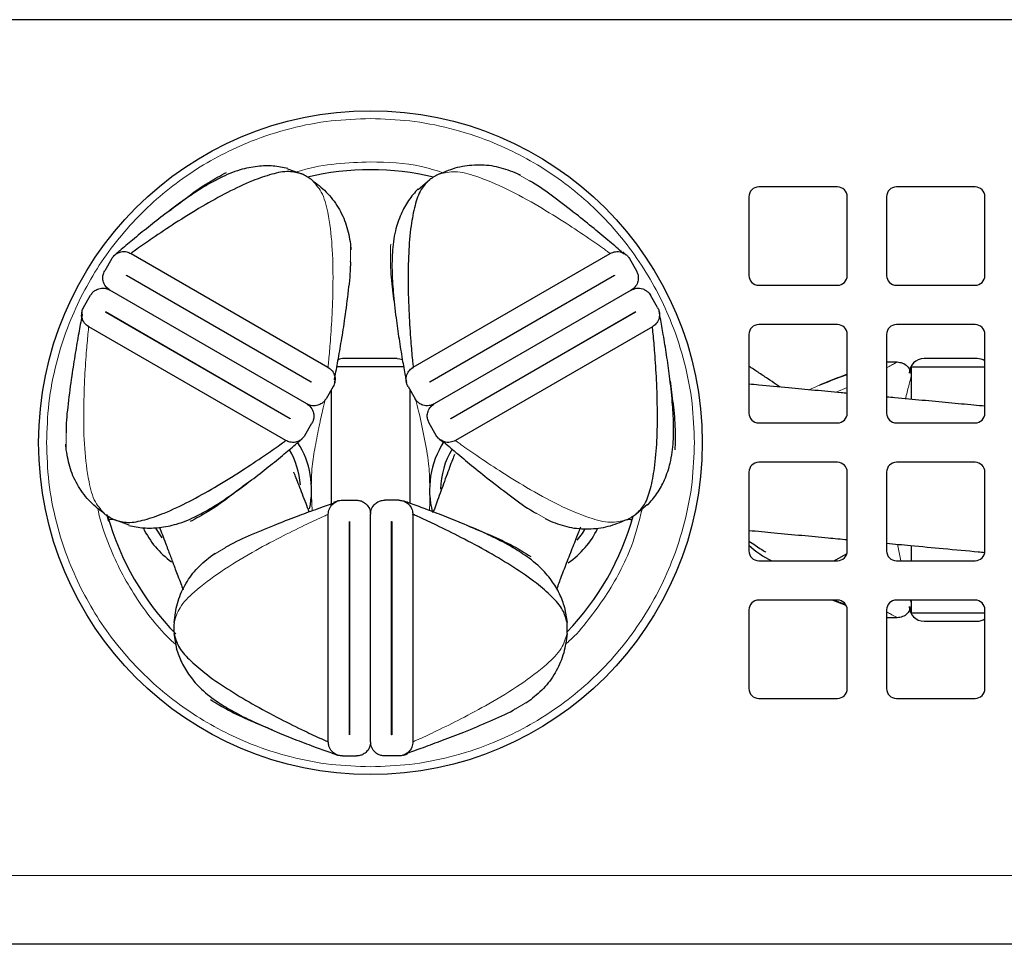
# Model space of a CAD drawing. Header units: millimetres. Extents: x 5 to 418, y 2 to 292.
# Tile 4 of 31: x 91 to 108, y 31 to 47. Entities that reach past the tile are written whole.
import ezdxf

# ---------------------------------------------------------------- set-up
doc = ezdxf.new("R2010")
doc.units = ezdxf.units.MM

msp = doc.modelspace()

# ---------------------------------------------------------------- linework, layer by layer
at = {"color": 7, "linetype": 'Continuous', "lineweight": 25}
for p, q in [((121.1499, 47.0418), (83.9832, 47.0418)), ((95.5751, 44.5165), (95.8185, 44.4274)), ((99.4283, 44.4542), (99.5183, 44.4105)), ((97.7893, 44.167), (97.9881, 44.3333)), ((104.8999, 44.2084), (103.5665, 44.2084)), ((107.2332, 44.2084), (105.8999, 44.2084)), ((103.3999, 44.0418), (103.3999, 42.7084)), ((105.0665, 42.7084), (105.0665, 44.0418)), ((105.7332, 44.0418), (105.7332, 42.7084)), ((107.3999, 42.7084), (107.3999, 44.0418)), ((96.6433, 43.2407), (96.6505, 43.1409)), ((92.9237, 43.0807), (96.2627, 41.1529)), ((97.707, 41.1529), (101.046, 43.0807)), ((92.5974, 42.9933), (92.4779, 42.7864)), ((101.3724, 42.9933), (101.4918, 42.7864)), ((92.8476, 42.7099), (92.8484, 42.7114)), ((95.9797, 40.9016), (92.8476, 42.7099)), ((92.8484, 42.7114), (95.9805, 40.903)), ((97.9892, 40.903), (101.1214, 42.7114)), ((101.1222, 42.7099), (97.9901, 40.9016)), ((101.1214, 42.7114), (101.1222, 42.7099)), ((95.9044, 40.5323), (92.5654, 42.46)), ((101.4044, 42.46), (98.0654, 40.5323)), ((103.5665, 42.5418), (104.8999, 42.5418)), ((105.8999, 42.5418), (107.2332, 42.5418)), ((92.1196, 42.1657), (92.239, 42.3726)), ((101.8502, 42.1657), (101.7307, 42.3726)), ((92.4892, 42.0893), (92.4901, 42.0907)), ((95.6214, 40.2809), (92.4892, 42.0893)), ((92.4901, 42.0907), (95.6222, 40.2824)), ((98.3476, 40.2824), (101.4797, 42.0907)), ((101.4805, 42.0893), (98.3484, 40.2809)), ((101.4797, 42.0907), (101.4805, 42.0893)), ((95.546, 39.9116), (92.207, 41.8394)), ((101.7627, 41.8394), (98.4237, 39.9116)), ((104.8999, 41.8751), (103.5665, 41.8751)), ((107.2332, 41.8751), (105.8999, 41.8751)), ((103.3999, 41.7084), (103.3999, 40.3751)), ((105.0665, 40.3751), (105.0665, 41.7084)), ((105.7332, 41.7084), (105.7332, 40.3751)), ((107.3999, 40.3751), (107.3999, 41.7084)), ((97.4349, 41.3001), (96.5349, 41.3001)), ((105.7332, 41.2418), (105.9127, 41.2418)), ((107.2682, 41.3001), (106.3682, 41.3001)), ((97.5452, 41.1584), (96.4132, 41.1584)), ((97.694, 41.1306), (97.7215, 41.1718)), ((106.1429, 41.1584), (106.1515, 41.1584)), ((106.1515, 41.1584), (106.1515, 40.6092)), ((106.1515, 41.1584), (107.3999, 41.1584)), ((95.9805, 40.903), (95.9797, 40.9016)), ((97.9901, 40.9016), (97.9892, 40.903)), ((96.3502, 40.8266), (96.2307, 40.6197)), ((96.3182, 40.7713), (96.3182, 38.8344)), ((97.6196, 40.8266), (97.739, 40.6197)), ((97.6515, 40.7713), (97.6515, 38.8475)), ((95.6222, 40.2824), (95.6214, 40.2809)), ((98.3484, 40.2809), (98.3476, 40.2824)), ((95.8724, 39.9991), (95.9918, 40.2059)), ((98.0974, 39.9991), (97.9779, 40.2059)), ((103.5665, 40.2084), (104.8999, 40.2084)), ((105.8999, 40.2084), (107.2332, 40.2084)), ((91.8264, 39.7517), (91.8193, 39.8514)), ((104.8999, 39.5418), (103.5665, 39.5418)), ((107.2332, 39.5418), (105.8999, 39.5418)), ((103.3999, 39.3751), (103.3999, 38.0418)), ((105.0665, 38.0418), (105.0665, 39.3751)), ((105.7332, 39.3751), (105.7332, 38.0418)), ((107.3999, 38.0418), (107.3999, 39.3751)), ((96.5071, 38.8997), (96.746, 38.8997)), ((97.4627, 38.8997), (97.2238, 38.8997)), ((101.6805, 38.8253), (101.4816, 38.6591)), ((92.5493, 38.5401), (92.5148, 38.6604)), ((92.541, 38.5725), (92.6246, 38.5803)), ((92.8947, 38.4758), (92.6513, 38.5649)), ((96.2682, 34.8052), (96.2682, 38.6608)), ((96.9849, 34.8052), (96.9849, 38.6608)), ((97.7015, 38.6608), (97.7015, 34.8052)), ((100.0414, 38.5381), (99.9515, 38.5818)), ((93.454, 38.2628), (93.3456, 38.4234)), ((96.6257, 38.5414), (96.6274, 38.5414)), ((96.6257, 34.9247), (96.6257, 38.5414)), ((96.6274, 38.5414), (96.6274, 34.9247)), ((97.3424, 38.5414), (97.344, 38.5414)), ((97.3424, 34.9247), (97.3424, 38.5414)), ((97.344, 38.5414), (97.344, 34.9247)), ((106.1515, 38.1318), (106.1515, 37.8751)), ((94.2699, 37.9465), (94.3527, 38.0026)), ((103.5665, 37.8751), (104.8999, 37.8751)), ((105.8999, 37.8751), (107.2332, 37.8751)), ((100.2707, 37.0825), (100.3152, 36.8272)), ((104.8999, 37.2084), (103.5665, 37.2084)), ((104.8243, 37.2084), (105.0415, 37.1241)), ((107.2332, 37.2084), (105.8999, 37.2084)), ((106.1515, 37.2084), (106.1515, 36.9918)), ((103.3999, 37.0418), (103.3999, 35.7084)), ((105.0665, 35.7084), (105.0665, 37.0418)), ((105.7332, 37.0418), (105.7332, 35.7084)), ((105.9127, 36.9084), (105.7332, 36.9084)), ((106.1429, 36.9918), (106.1515, 36.9918)), ((106.1515, 36.9918), (107.3999, 36.9918)), ((107.3999, 35.7084), (107.3999, 37.0418)), ((106.3682, 36.8501), (107.2682, 36.8501)), ((93.6991, 36.3835), (93.6545, 36.6388)), ((99.6999, 35.5195), (99.6171, 35.4634)), ((103.5665, 35.5418), (104.8999, 35.5418)), ((105.8999, 35.5418), (107.2332, 35.5418)), ((96.6274, 34.9247), (96.6257, 34.9247)), ((97.344, 34.9247), (97.3424, 34.9247)), ((96.5071, 34.5664), (96.746, 34.5664)), ((97.4627, 34.5664), (97.2238, 34.5664)), ((122.5665, 31.3751), (82.5665, 31.3751))]:
    msp.add_line(p, q, dxfattribs=at)
at = {"color": 7, "linetype": 'Continuous', "lineweight": 18}
for p, q in [((99.6795, 44.3134), (99.4283, 44.4542)), ((96.647, 42.9527), (96.6433, 43.2407)), ((105.0665, 40.8104), (104.8767, 40.7281)), ((91.8227, 40.0418), (91.8264, 39.7517)), ((95.9819, 38.9809), (95.9965, 38.7192)), ((99.7902, 38.6789), (100.0414, 38.5381)), ((94.5193, 38.0949), (94.2699, 37.9465)), ((105.9151, 38.1538), (105.9748, 37.8751)), ((99.4505, 35.3712), (99.6999, 35.5195)), ((122.5665, 32.5418), (82.5665, 32.5418))]:
    msp.add_line(p, q, dxfattribs=at)
at = {"color": 7, "linetype": 'Continuous', "lineweight": 25, "flags": 128}
for points in [[(97.4349, 41.3001), (97.4836, 41.2953), (97.5238, 41.2838)], [(100.6135, 38.4051), (100.5712, 38.3386), (100.484, 38.224)], [(105.0588, 37.9915), (104.8693, 37.8839), (104.8499, 37.8751)]]:
    msp.add_lwpolyline(points, dxfattribs=at)
at = {"color": 7, "linetype": 'Continuous', "lineweight": 25}
msp.add_circle((96.9832, 39.8751), 5.625, dxfattribs=at)
for centre, radius, start, end in [((95.1515, 43.0839), 1.5, 56.4, 63.6), ((96.9832, 39.8751), 4.625, 76.61563, 103.35408), ((98.8182, 43.0839), 1.5, 116.4, 123.6), ((103.5665, 44.0418), 0.1667, 90, 180), ((104.8999, 44.0418), 0.1667, 360, 90), ((105.8999, 44.0418), 0.1667, 90, 180), ((107.2332, 44.0418), 0.1667, 360, 90), ((103.5665, 42.7084), 0.1667, 180, 270), ((104.8999, 42.7084), 0.1667, 270, 360), ((105.8999, 42.7084), 0.1667, 180, 270), ((107.2332, 42.7084), 0.1667, 270, 0), ((103.5665, 41.7084), 0.1667, 90, 180), ((104.8999, 41.7084), 0.1667, 0, 90), ((105.8999, 41.7084), 0.1667, 90, 180), ((107.2332, 41.7084), 0.1667, 360, 90), ((96.5349, 41.0501), 0.25, 90, 113.79756), ((106.3682, 41.0501), 0.25, 90, 180), ((107.2682, 41.0501), 0.25, 58.21949, 90), ((103.5665, 40.3751), 0.1667, 180, 270), ((104.8999, 40.3751), 0.1667, 270, 360), ((105.8999, 40.3751), 0.1667, 180, 270), ((107.2332, 40.3751), 0.1667, 270, 0), ((94.4849, 39.0751), 1.3125, 3.7378, 31.04716), ((94.4849, 39.0751), 1.5, 347.6662, 32.20059), ((99.4849, 39.0751), 1.5, 147.27274, 194.76649), ((99.4849, 39.0751), 1.3125, 148.30142, 179.36528), ((103.5665, 39.3751), 0.1667, 90, 180), ((104.8999, 39.3751), 0.1667, 0, 90), ((105.8999, 39.3751), 0.1667, 90, 180), ((107.2332, 39.3751), 0.1667, 0, 90), ((93.3182, 39.9084), 1.5, 236.4, 243.6), ((96.9832, 39.8751), 4.625, 195.57281, 224.49997), ((96.9832, 39.8751), 4.625, 316.11958, 344.3952), ((100.6515, 39.9084), 1.5, 296.4, 303.6), ((94.4849, 39.0751), 1.5, 205.74281, 234.3465), ((99.4849, 39.0751), 1.5, 304.57324, 334.1469), ((104.3182, 39.0751), 1.3125, 225.59846, 246.10449), ((103.5665, 38.0418), 0.1667, 180, 270), ((104.8999, 38.0418), 0.1667, 270, 0), ((105.8999, 38.0418), 0.1667, 180, 270), ((107.2332, 38.0418), 0.1667, 270, 0), ((103.5665, 37.0418), 0.1667, 90, 180), ((104.8999, 37.0418), 0.1667, 0, 90), ((105.8999, 37.0418), 0.1667, 90, 180), ((106.3682, 37.1001), 0.25, 180, 270), ((107.2332, 37.0418), 0.1667, 0, 90), ((95.1515, 36.733), 1.5, 176.4, 183.6), ((98.8182, 36.733), 1.5, 356.4, 3.6), ((107.2682, 37.1001), 0.25, 270, 301.78051), ((103.5665, 35.7084), 0.1667, 180, 270), ((104.8999, 35.7084), 0.1667, 270, 0), ((105.8999, 35.7084), 0.1667, 180, 270), ((107.2332, 35.7084), 0.1667, 270, 360)]:
    msp.add_arc(centre, radius, start, end, dxfattribs=at)
at = {"color": 7, "linetype": 'Continuous', "lineweight": 18}
for points, knots in [([(91.4915, 39.8751), (91.4994, 40.0983), (91.5154, 40.5517), (91.6472, 41.2314), (91.8468, 41.853), (92.0987, 42.4056), (92.3809, 42.8887), (92.713, 43.3439), (93.0931, 43.7651), (93.5144, 44.1453), (93.9696, 44.4774), (94.4527, 44.7596), (95.0053, 45.0115), (95.6269, 45.2111), (96.3066, 45.3429), (96.76, 45.3589), (96.9832, 45.3668)], [0, 0, 0, 0, 0.0776275, 0.1576623, 0.2399513, 0.304274, 0.3686069, 0.4342982, 0.5, 0.5656913, 0.6313931, 0.6957158, 0.7600486, 0.8423286, 0.922368, 1, 1, 1, 1]), ([(96.9832, 45.3668), (97.2064, 45.3589), (97.6598, 45.3429), (98.3395, 45.2111), (98.9611, 45.0115), (99.5137, 44.7597), (99.9968, 44.4774), (100.452, 44.1453), (100.8732, 43.7652), (101.2534, 43.3439), (101.5855, 42.8887), (101.8677, 42.4056), (102.1196, 41.853), (102.3192, 41.2314), (102.451, 40.5518), (102.467, 40.0984), (102.4749, 39.8751)], [0, 0, 0, 0, 0.0776275, 0.1576623, 0.2399513, 0.304274, 0.3686069, 0.4342982, 0.5, 0.5656913, 0.6313931, 0.6957158, 0.7600486, 0.8423286, 0.922368, 1, 1, 1, 1]), ([(96.9832, 44.6334), (96.7902, 44.6254), (96.3981, 44.609), (95.9767, 44.5419), (95.7584, 44.4697), (95.7293, 44.4601)], [0, 0, 0, 0, 0.4567665, 0.9276983, 1, 1, 1, 1]), ([(98.212, 44.4497), (98.0917, 44.488), (97.6943, 44.6145), (97.2753, 44.6257), (96.9832, 44.6334)], [0, 0, 0, 0, 0.30280233, 1, 1, 1, 1]), ([(101.046, 43.0807), (101.0452, 43.0813), (101.0433, 43.0828), (101.0311, 43.0917), (101.0017, 43.1132), (100.8904, 43.1937), (100.6517, 43.3608), (100.2815, 43.6073), (99.818, 43.8938), (99.3071, 44.1761), (98.8309, 44.3788), (98.4324, 44.4923), (98.2384, 44.4476), (98.1513, 44.4274)], [0, 0, 0, 0, 0.0055522, 0.0124511, 0.021065, 0.04861, 0.1462707, 0.2814419, 0.438641, 0.6217154, 0.7923516, 0.9066378, 1, 1, 1, 1]), ([(96.2627, 41.1529), (96.2628, 41.154), (96.2631, 41.1564), (96.2648, 41.1714), (96.2687, 41.2075), (96.2827, 41.3442), (96.3081, 41.6345), (96.3365, 42.0783), (96.3529, 42.623), (96.3419, 43.2066), (96.2793, 43.7204), (96.1783, 44.1222), (96.0426, 44.2678), (95.9816, 44.3333)], [0, 0, 0, 0, 0.0055522, 0.0124511, 0.021065, 0.04861, 0.1462707, 0.2814419, 0.438641, 0.6217154, 0.7923516, 0.9066378, 1, 1, 1, 1]), ([(97.4083, 42.0675), (97.3908, 42.1977), (97.3537, 42.4732), (97.3141, 42.8693), (97.3226, 43.1261), (97.3264, 43.2407)], [0, 0, 0, 0, 0.3316373, 0.7018653, 1, 1, 1, 1]), ([(92.207, 41.8394), (92.2069, 41.8383), (92.2066, 41.836), (92.205, 41.8209), (92.2011, 41.7848), (92.187, 41.6481), (92.1616, 41.3579), (92.1333, 40.914), (92.1169, 40.3693), (92.1279, 39.7857), (92.1904, 39.272), (92.2914, 38.8701), (92.4271, 38.7245), (92.4881, 38.6591)], [0, 0, 0, 0, 0.0055522, 0.0124511, 0.021065, 0.04861, 0.1462707, 0.2814419, 0.438641, 0.6217154, 0.7923516, 0.9066378, 1, 1, 1, 1]), ([(105.9127, 41.2418), (105.9106, 41.2406), (105.9058, 41.2378), (105.8719, 41.2185), (105.8165, 41.1873), (105.7617, 41.1577), (105.7332, 41.1423)], [0, 0, 0, 0, 0.1237806, 0.2879482, 0.6296945, 1, 1, 1, 1]), ([(105.0665, 41.0257), (105.0223, 41.0095), (104.8586, 40.9494), (104.6385, 40.8657), (104.4661, 40.7931), (104.4143, 40.7713)], [0, 0, 0, 0, 0.2055378, 0.7613131, 1, 1, 1, 1]), ([(106.1515, 41.0029), (106.1509, 41.0005), (106.1494, 40.9948), (106.1387, 40.9553), (106.1122, 40.8542), (106.0808, 40.7331), (106.058, 40.637), (106.0535, 40.6184)], [0, 0, 0, 0, 0.07309847, 0.1708847, 0.37600106, 0.87920557, 1, 1, 1, 1]), ([(96.2159, 40.6006), (96.2011, 40.5396), (96.1636, 40.3844), (96.1013, 40.1037), (96.0382, 39.7746), (95.9859, 39.4516), (95.9832, 39.2566), (95.9819, 39.1693)], [0, 0, 0, 0, 0.1326148, 0.3373117, 0.5853415, 0.8143482, 1, 1, 1, 1]), ([(97.9878, 39.1693), (97.9842, 39.2851), (97.976, 39.5448), (97.8963, 39.9651), (97.8198, 40.3283), (97.7697, 40.535), (97.7546, 40.5974)], [0, 0, 0, 0, 0.2453246, 0.5504268, 0.8642389, 1, 1, 1, 1]), ([(98.4237, 39.9116), (98.4246, 39.911), (98.4265, 39.9096), (98.4387, 39.9006), (98.468, 39.8791), (98.5794, 39.7986), (98.818, 39.6315), (99.1883, 39.385), (99.6517, 39.0985), (100.1626, 38.8162), (100.6389, 38.6135), (101.0374, 38.5), (101.2313, 38.5448), (101.3185, 38.5649)], [0, 0, 0, 0, 0.0055522, 0.0124511, 0.021065, 0.04861, 0.1462707, 0.2814419, 0.438641, 0.6217154, 0.7923516, 0.9066378, 1, 1, 1, 1]), ([(96.9832, 34.3834), (96.76, 34.3913), (96.3066, 34.4073), (95.627, 34.5392), (95.0054, 34.7387), (94.4527, 34.9906), (93.9697, 35.2728), (93.5144, 35.6049), (93.0932, 35.9851), (92.713, 36.4063), (92.3809, 36.8615), (92.0987, 37.3446), (91.8469, 37.8972), (91.6473, 38.5188), (91.5154, 39.1985), (91.4994, 39.6519), (91.4915, 39.8751)], [0, 0, 0, 0, 0.0776275, 0.1576623, 0.2399513, 0.304274, 0.3686069, 0.4342982, 0.5, 0.5656913, 0.6313931, 0.6957158, 0.7600486, 0.8423286, 0.922368, 1, 1, 1, 1]), ([(102.4749, 39.8751), (102.467, 39.6519), (102.451, 39.1985), (102.3192, 38.5189), (102.1196, 37.8973), (101.8677, 37.3446), (101.5855, 36.8616), (101.2534, 36.4063), (100.8733, 35.9851), (100.452, 35.6049), (99.9968, 35.2728), (99.5137, 34.9906), (98.9611, 34.7388), (98.3395, 34.5392), (97.6599, 34.4073), (97.2065, 34.3913), (96.9832, 34.3834)], [0, 0, 0, 0, 0.0776275, 0.1576623, 0.2399513, 0.304274, 0.3686069, 0.4342982, 0.5, 0.5656913, 0.6313931, 0.6957158, 0.7600486, 0.8423286, 0.922368, 1, 1, 1, 1]), ([(97.9781, 38.7174), (97.9781, 38.7175), (97.9907, 38.8073), (97.9893, 38.8941), (97.9878, 38.9809)], [0, 0, 0, 0, 0.0005627, 1, 1, 1, 1]), ([(92.3591, 38.7669), (92.3627, 38.7474), (92.4028, 38.5263), (92.5368, 38.1623), (92.7497, 37.6819), (93.0802, 37.1253), (93.3975, 36.7069), (93.6646, 36.4687), (93.6878, 36.448)], [0, 0, 0, 0, 0.0219099, 0.2488591, 0.4262542, 0.6036818, 0.9655698, 1, 1, 1, 1]), ([(100.2838, 36.4584), (100.3053, 36.4755), (100.4551, 36.5945), (100.679, 36.8742), (100.9724, 37.2626), (101.2138, 37.6832), (101.4445, 38.1698), (101.5348, 38.5363), (101.5867, 38.7469)], [0, 0, 0, 0, 0.0308875, 0.2144222, 0.3979904, 0.5777011, 0.7574447, 1, 1, 1, 1]), ([(96.2682, 38.6608), (96.2672, 38.6604), (96.265, 38.6594), (96.2512, 38.6534), (96.2179, 38.6387), (96.0925, 38.5825), (95.8285, 38.4594), (95.4299, 38.262), (94.95, 38.0038), (94.4501, 37.7025), (94.0364, 37.3915), (93.7389, 37.1031), (93.6807, 36.9128), (93.6545, 36.8272)], [0, 0, 0, 0, 0.0055522, 0.0124511, 0.021065, 0.04861, 0.1462707, 0.2814419, 0.438641, 0.6217154, 0.7923516, 0.9066378, 1, 1, 1, 1]), ([(105.0326, 37.137), (104.9997, 37.1489), (104.9371, 37.1717), (104.8733, 37.1966), (104.8431, 37.2084)], [0, 0, 0, 0, 0.5252609, 1, 1, 1, 1]), ([(106.1353, 37.2084), (106.1384, 37.1968), (106.1441, 37.1747), (106.1499, 37.1533), (106.151, 37.1492), (106.1515, 37.1473)], [0, 0, 0, 0, 0.3865278, 0.7325123, 1, 1, 1, 1]), ([(105.7332, 37.008), (105.7547, 36.9964), (105.8132, 36.9649), (105.872, 36.9317), (105.9077, 36.9113), (105.9111, 36.9093), (105.9127, 36.9084)], [0, 0, 0, 0, 0.2794016, 0.7607208, 0.8952214, 1, 1, 1, 1]), ([(97.7015, 34.8052), (97.7025, 34.8057), (97.7047, 34.8066), (97.7186, 34.8127), (97.7518, 34.8274), (97.8772, 34.8836), (98.1413, 35.0067), (98.5399, 35.2041), (99.0197, 35.4622), (99.5196, 35.7635), (99.9333, 36.0746), (100.2308, 36.363), (100.2891, 36.5533), (100.3152, 36.6388)], [0, 0, 0, 0, 0.0055522, 0.0124511, 0.021065, 0.04861, 0.1462707, 0.2814419, 0.438641, 0.6217154, 0.7923516, 0.9066378, 1, 1, 1, 1])]:
    msp.add_open_spline(points, degree=3, knots=knots, dxfattribs=at)
at = {"color": 7, "linetype": 'Continuous', "lineweight": 25}
for points, knots in [([(95.5829, 44.5206), (95.5005, 44.5373), (95.3368, 44.5704), (95.0533, 44.5616), (94.7426, 44.4987), (94.4463, 44.3726), (94.1443, 44.2036), (93.8359, 43.9985), (93.5208, 43.7664), (93.2177, 43.5289), (92.9591, 43.3181), (92.7737, 43.1623), (92.6775, 43.08), (92.6516, 43.0577), (92.6448, 43.0518), (92.6444, 43.0515), (92.6443, 43.0514)], [0, 0, 0, 0, 0.0703321, 0.139714, 0.2192035, 0.3210064, 0.4052731, 0.5125844, 0.6430675, 0.7508125, 0.8574064, 0.9475443, 0.9798267, 0.9916605, 0.9965206, 1, 1, 1, 1]), ([(95.8185, 44.4274), (95.7467, 44.4467), (95.5895, 44.489), (95.2978, 44.4255), (94.9498, 44.3044), (94.5526, 44.1148), (94.114, 43.8708), (93.6884, 43.6073), (93.3175, 43.3604), (93.0752, 43.1908), (92.9599, 43.1073), (92.9328, 43.0874), (92.9253, 43.0819), (92.9242, 43.0811), (92.9237, 43.0807)], [0, 0, 0, 0, 0.0780769, 0.1710154, 0.2782515, 0.4173391, 0.5615249, 0.7186752, 0.8538043, 0.9514346, 0.9846619, 0.9906867, 0.9957206, 1, 1, 1, 1]), ([(93.5664, 43.7967), (93.6704, 43.8769), (93.8904, 44.0469), (94.2137, 44.2792), (94.4403, 44.4002), (94.5414, 44.4542)], [0, 0, 0, 0, 0.3316373, 0.7018653, 1, 1, 1, 1]), ([(97.9881, 44.3333), (97.9355, 44.2807), (97.8203, 44.1657), (97.7294, 43.8813), (97.6603, 43.5194), (97.6259, 43.0806), (97.6179, 42.5788), (97.6333, 42.0785), (97.6617, 41.6338), (97.6874, 41.3391), (97.7021, 41.1976), (97.7058, 41.1641), (97.7068, 41.1549), (97.707, 41.1535), (97.707, 41.1529)], [0, 0, 0, 0, 0.0780769, 0.1710154, 0.2782515, 0.4173391, 0.5615249, 0.7186752, 0.8538043, 0.9514346, 0.9846619, 0.9906867, 0.9957206, 1, 1, 1, 1]), ([(101.2848, 43.0697), (101.2761, 43.0773), (101.203, 43.1408), (101.0276, 43.2905), (100.7648, 43.5094), (100.4485, 43.7659), (100.1005, 44.028), (99.8379, 44.2259), (99.6962, 44.3042), (99.6795, 44.3134)], [0, 0, 0, 0, 0.0204944, 0.1709499, 0.3409641, 0.5299424, 0.7596773, 0.9716584, 1, 1, 1, 1]), ([(97.7896, 44.1758), (97.734, 44.1128), (97.6235, 43.9876), (97.4893, 43.7376), (97.3885, 43.4371), (97.3495, 43.1175), (97.3449, 42.7715), (97.3683, 42.4018), (97.4118, 42.0129), (97.4659, 41.6316), (97.5192, 41.3022), (97.5614, 41.0638), (97.5846, 40.9393), (97.5909, 40.9058), (97.5926, 40.8969), (97.5927, 40.8965), (97.5927, 40.8963)], [0, 0, 0, 0, 0.07033212, 0.13971396, 0.21920353, 0.32100643, 0.40527306, 0.51258438, 0.64306748, 0.75081251, 0.85740637, 0.94754435, 0.97982674, 0.99166045, 0.99652065, 1, 1, 1, 1]), ([(92.5974, 42.9933), (92.6097, 43.0111), (92.6342, 43.0466), (92.6908, 43.0877), (92.7655, 43.1148), (92.8493, 43.1149), (92.9007, 43.0912), (92.9237, 43.0807)], [0, 0, 0, 0, 0.1470599, 0.2933771, 0.5019879, 0.7777416, 1, 1, 1, 1]), ([(101.046, 43.0807), (101.0749, 43.0932), (101.1354, 43.1195), (101.2273, 43.1105), (101.3009, 43.0743), (101.3458, 43.0343), (101.3649, 43.0048), (101.3724, 42.9933)], [0, 0, 0, 0, 0.2761013, 0.5801303, 0.7597741, 0.906341, 1, 1, 1, 1]), ([(101.3253, 43.0513), (101.3248, 43.0517), (101.3237, 43.0527), (101.3054, 43.0685), (101.2807, 43.0896), (101.2614, 43.1061)], [0, 0, 0, 0, 0.1343469, 0.3236948, 1, 1, 1, 1]), ([(96.3725, 40.9406), (96.3748, 40.952), (96.3933, 41.0471), (96.4352, 41.2738), (96.4933, 41.6109), (96.5573, 42.013), (96.6103, 42.4454), (96.6504, 42.7718), (96.6474, 42.9337), (96.647, 42.9527)], [0, 0, 0, 0, 0.0204944, 0.1709499, 0.3409641, 0.5299424, 0.7596773, 0.9716584, 1, 1, 1, 1]), ([(92.5654, 42.46), (92.5401, 42.4788), (92.4871, 42.5181), (92.449, 42.6022), (92.4435, 42.6839), (92.4557, 42.7428), (92.4717, 42.7742), (92.4779, 42.7864)], [0, 0, 0, 0, 0.2761013, 0.5801303, 0.7597741, 0.906341, 1, 1, 1, 1]), ([(101.4918, 42.7864), (101.5011, 42.7668), (101.5196, 42.7278), (101.527, 42.6582), (101.513, 42.58), (101.4712, 42.5074), (101.425, 42.4747), (101.4044, 42.46)], [0, 0, 0, 0, 0.1470599, 0.2933771, 0.5019879, 0.7777416, 1, 1, 1, 1]), ([(92.239, 42.3726), (92.2513, 42.3904), (92.2759, 42.4259), (92.3324, 42.4671), (92.4072, 42.4942), (92.4909, 42.4942), (92.5424, 42.4706), (92.5654, 42.46)], [0, 0, 0, 0, 0.1470599, 0.2933771, 0.5019879, 0.7777416, 1, 1, 1, 1]), ([(101.4044, 42.46), (101.4332, 42.4726), (101.4938, 42.4988), (101.5856, 42.4898), (101.6592, 42.4536), (101.7041, 42.4136), (101.7232, 42.3841), (101.7307, 42.3726)], [0, 0, 0, 0, 0.2761013, 0.5801303, 0.7597741, 0.906341, 1, 1, 1, 1]), ([(92.0928, 42.0959), (92.0927, 42.0953), (92.0925, 42.0939), (92.0879, 42.0701), (92.082, 42.0382), (92.0774, 42.0132)], [0, 0, 0, 0, 0.1343469, 0.3236948, 1, 1, 1, 1]), ([(92.207, 41.8394), (92.1818, 41.8581), (92.1287, 41.8974), (92.0906, 41.9815), (92.0852, 42.0633), (92.0974, 42.1222), (92.1134, 42.1535), (92.1196, 42.1657)], [0, 0, 0, 0, 0.27610135, 0.58013028, 0.75977408, 0.906341, 1, 1, 1, 1]), ([(101.6801, 38.8165), (101.7357, 38.8795), (101.8463, 39.0047), (101.9805, 39.2547), (102.0813, 39.5552), (102.1203, 39.8749), (102.1249, 40.2208), (102.1014, 40.5905), (102.058, 40.9794), (102.0039, 41.3607), (101.9506, 41.6901), (101.9084, 41.9285), (101.8852, 42.053), (101.8788, 42.0865), (101.8771, 42.0954), (101.877, 42.0959), (101.877, 42.0961)], [0, 0, 0, 0, 0.0703321, 0.139714, 0.2192035, 0.3210064, 0.4052731, 0.5125844, 0.6430675, 0.7508125, 0.8574064, 0.9475443, 0.9798267, 0.9916605, 0.9965206, 1, 1, 1, 1]), ([(101.8502, 42.1657), (101.8594, 42.1462), (101.8779, 42.1072), (101.8853, 42.0376), (101.8714, 41.9593), (101.8295, 41.8868), (101.7833, 41.854), (101.7627, 41.8394)], [0, 0, 0, 0, 0.1470599, 0.2933771, 0.5019879, 0.7777416, 1, 1, 1, 1]), ([(92.0972, 42.0517), (92.095, 42.0403), (92.0765, 41.9452), (92.0346, 41.7185), (91.9764, 41.3814), (91.9124, 40.9793), (91.8595, 40.5469), (91.8194, 40.2212), (91.8224, 40.0602), (91.8227, 40.0418)], [0, 0, 0, 0, 0.0205171, 0.17113932, 0.34134202, 0.53052971, 0.76051931, 0.97273529, 1, 1, 1, 1]), ([(101.4816, 38.6591), (101.5342, 38.7116), (101.6495, 38.8266), (101.7403, 39.111), (101.8094, 39.473), (101.8439, 39.9117), (101.8518, 40.4135), (101.8365, 40.9138), (101.8081, 41.3585), (101.7823, 41.6532), (101.7677, 41.7947), (101.764, 41.8282), (101.7629, 41.8374), (101.7628, 41.8388), (101.7627, 41.8394)], [0, 0, 0, 0, 0.0780769, 0.1710154, 0.2782515, 0.4173391, 0.5615249, 0.7186752, 0.8538043, 0.9514346, 0.9846619, 0.9906867, 0.9957206, 1, 1, 1, 1]), ([(96.2627, 41.1529), (96.288, 41.1342), (96.341, 41.0949), (96.3791, 41.0108), (96.3845, 40.929), (96.3724, 40.8701), (96.3564, 40.8388), (96.3502, 40.8266)], [0, 0, 0, 0, 0.2761013, 0.5801303, 0.7597741, 0.906341, 1, 1, 1, 1]), ([(97.6196, 40.8266), (97.6103, 40.8461), (97.5918, 40.8852), (97.5845, 40.9547), (97.5984, 41.033), (97.6402, 41.1055), (97.6864, 41.1383), (97.707, 41.1529)], [0, 0, 0, 0, 0.1470599, 0.2933771, 0.5019879, 0.7777416, 1, 1, 1, 1]), ([(103.9296, 40.8165), (103.9076, 40.8311), (103.8394, 40.8767), (103.7133, 40.9609), (103.5606, 41.0629), (103.452, 41.1355), (103.3999, 41.1704)], [0, 0, 0, 0, 0.135689, 0.4218839, 0.7223905, 1, 1, 1, 1]), ([(96.3769, 40.8964), (96.377, 40.897), (96.3773, 40.8984), (96.3818, 40.9223), (96.3878, 40.9542), (96.3924, 40.9791)], [0, 0, 0, 0, 0.1343469, 0.3236948, 1, 1, 1, 1]), ([(102.0614, 40.9248), (102.079, 40.7946), (102.1161, 40.5191), (102.1556, 40.123), (102.1471, 39.8662), (102.1433, 39.7517)], [0, 0, 0, 0, 0.3316373, 0.7018653, 1, 1, 1, 1]), ([(105.0665, 41.0338), (104.9558, 40.9926), (104.7984, 40.934), (104.6382, 40.8647), (104.5906, 40.8442)], [0, 0, 0, 0, 0.7028872, 1, 1, 1, 1]), ([(105.0665, 40.7104), (105.0315, 40.7137), (104.8485, 40.7308), (104.5142, 40.7619), (104.0497, 40.8053), (103.6736, 40.8404), (103.4556, 40.8607), (103.3999, 40.8659)], [0, 0, 0, 0, 0.06238215, 0.32526922, 0.59270223, 0.89587663, 1, 1, 1, 1]), ([(96.2307, 40.6197), (96.2184, 40.6019), (96.1939, 40.5664), (96.1373, 40.5252), (96.0626, 40.4981), (95.9788, 40.4981), (95.9274, 40.5217), (95.9044, 40.5323)], [0, 0, 0, 0, 0.1470599, 0.2933771, 0.5019879, 0.7777416, 1, 1, 1, 1]), ([(98.0654, 40.5323), (98.0365, 40.5198), (97.976, 40.4935), (97.8841, 40.5025), (97.8106, 40.5387), (97.7656, 40.5787), (97.7465, 40.6082), (97.739, 40.6197)], [0, 0, 0, 0, 0.27610135, 0.58013028, 0.75977408, 0.906341, 1, 1, 1, 1]), ([(107.3999, 40.4928), (107.3376, 40.4986), (107.1429, 40.5167), (106.7841, 40.5502), (106.3379, 40.5918), (105.9847, 40.6248), (105.7806, 40.6438), (105.7332, 40.6482)], [0, 0, 0, 0, 0.1241642, 0.3882643, 0.6534512, 0.919525, 1, 1, 1, 1]), ([(95.9044, 40.5323), (95.9296, 40.5136), (95.9827, 40.4743), (96.0208, 40.3902), (96.0262, 40.3084), (96.014, 40.2495), (95.9981, 40.2182), (95.9918, 40.2059)], [0, 0, 0, 0, 0.2761013, 0.5801303, 0.7597741, 0.906341, 1, 1, 1, 1]), ([(97.9779, 40.2059), (97.9687, 40.2255), (97.9502, 40.2645), (97.9428, 40.3341), (97.9567, 40.4123), (97.9986, 40.4849), (98.0448, 40.5176), (98.0654, 40.5323)], [0, 0, 0, 0, 0.1470599, 0.2933771, 0.5019879, 0.7777416, 1, 1, 1, 1]), ([(92.6513, 38.5649), (92.723, 38.5456), (92.8803, 38.5033), (93.172, 38.5668), (93.52, 38.688), (93.9172, 38.8775), (94.3557, 39.1215), (94.7814, 39.385), (95.1523, 39.6319), (95.3946, 39.8015), (95.5098, 39.885), (95.537, 39.9049), (95.5444, 39.9104), (95.5455, 39.9112), (95.546, 39.9116)], [0, 0, 0, 0, 0.07807688, 0.17101537, 0.27825149, 0.41733914, 0.5615249, 0.71867519, 0.85380433, 0.95143461, 0.98466193, 0.99068669, 0.99572059, 1, 1, 1, 1]), ([(92.8868, 38.4717), (92.9692, 38.455), (93.1329, 38.4219), (93.4165, 38.4307), (93.7271, 38.4936), (94.0235, 38.6197), (94.3254, 38.7887), (94.6338, 38.9938), (94.9489, 39.2259), (95.2521, 39.4634), (95.5107, 39.6743), (95.696, 39.83), (95.7923, 39.9124), (95.8181, 39.9346), (95.825, 39.9405), (95.8253, 39.9408), (95.8255, 39.941)], [0, 0, 0, 0, 0.0703321, 0.139714, 0.2192035, 0.3210064, 0.4052731, 0.5125844, 0.6430675, 0.7508125, 0.8574064, 0.9475443, 0.9798267, 0.9916605, 0.9965206, 1, 1, 1, 1]), ([(95.8724, 39.9991), (95.8601, 39.9813), (95.8355, 39.9457), (95.779, 39.9046), (95.7042, 39.8775), (95.6205, 39.8775), (95.569, 39.9011), (95.546, 39.9116)], [0, 0, 0, 0, 0.1470599, 0.2933771, 0.5019879, 0.7777416, 1, 1, 1, 1]), ([(98.4237, 39.9116), (98.3949, 39.8991), (98.3343, 39.8728), (98.2424, 39.8819), (98.1689, 39.918), (98.124, 39.958), (98.1048, 39.9876), (98.0974, 39.9991)], [0, 0, 0, 0, 0.2761013, 0.5801303, 0.7597741, 0.906341, 1, 1, 1, 1]), ([(98.1445, 39.941), (98.1449, 39.9406), (98.146, 39.9396), (98.1644, 39.9238), (98.1891, 39.9027), (98.2083, 39.8862)], [0, 0, 0, 0, 0.1343469, 0.3236948, 1, 1, 1, 1]), ([(98.1849, 39.9227), (98.1937, 39.915), (98.2668, 39.8515), (98.4421, 39.7018), (98.705, 39.4829), (99.0213, 39.2264), (99.3692, 38.9644), (99.6319, 38.7664), (99.7735, 38.6881), (99.7902, 38.6789)], [0, 0, 0, 0, 0.02049439, 0.17094985, 0.34096412, 0.52994236, 0.75967735, 0.97165839, 1, 1, 1, 1]), ([(98.4094, 39.6752), (98.4044, 39.6644), (98.393, 39.6394), (98.3514, 39.5315), (98.2978, 39.3874), (98.2388, 39.2259), (98.1796, 39.0624), (98.124, 38.9088), (98.0801, 38.7882), (98.056, 38.7228), (98.048, 38.7009)], [0, 0, 0, 0, 0.1287508, 0.2968818, 0.4528528, 0.5966716, 0.7283116, 0.8477364, 0.9491183, 1, 1, 1, 1]), ([(95.9451, 38.7003), (95.9267, 38.7485), (95.8863, 38.8545), (95.8278, 39.0073), (95.77, 39.1573), (95.7208, 39.2833), (95.6861, 39.3702), (95.6834, 39.3733), (95.6822, 39.3747)], [0, 0, 0, 0, 0.1301373, 0.2861938, 0.4547309, 0.6383831, 0.8371776, 1, 1, 1, 1]), ([(94.9034, 39.1957), (94.7994, 39.1154), (94.5793, 38.9454), (94.2561, 38.7131), (94.0294, 38.5921), (93.9283, 38.5381)], [0, 0, 0, 0, 0.3316373, 0.7018653, 1, 1, 1, 1]), ([(96.2682, 38.6608), (96.2718, 38.692), (96.2793, 38.7576), (96.3331, 38.8327), (96.4012, 38.8783), (96.4583, 38.8972), (96.4934, 38.899), (96.5071, 38.8997)], [0, 0, 0, 0, 0.2761013, 0.5801303, 0.7597741, 0.906341, 1, 1, 1, 1]), ([(96.746, 38.8997), (96.7676, 38.8979), (96.8106, 38.8945), (96.8745, 38.866), (96.9353, 38.8149), (96.9772, 38.7423), (96.9825, 38.686), (96.9849, 38.6608)], [0, 0, 0, 0, 0.1470599, 0.2933771, 0.5019879, 0.7777416, 1, 1, 1, 1]), ([(96.9849, 38.6608), (96.9885, 38.692), (96.996, 38.7576), (97.0497, 38.8327), (97.1178, 38.8783), (97.175, 38.8972), (97.2101, 38.899), (97.2238, 38.8997)], [0, 0, 0, 0, 0.2761013, 0.5801303, 0.7597741, 0.906341, 1, 1, 1, 1]), ([(97.4627, 38.8997), (97.4842, 38.8979), (97.5273, 38.8945), (97.5912, 38.866), (97.652, 38.8149), (97.6939, 38.7423), (97.6992, 38.686), (97.7015, 38.6608)], [0, 0, 0, 0, 0.1470599, 0.2933771, 0.5019879, 0.7777416, 1, 1, 1, 1]), ([(96.3972, 38.8621), (96.3862, 38.8583), (96.2946, 38.8268), (96.0773, 38.7497), (95.7563, 38.6316), (95.376, 38.4859), (94.9751, 38.3156), (94.673, 38.1874), (94.535, 38.1043), (94.5193, 38.0949)], [0, 0, 0, 0, 0.0205171, 0.17113932, 0.34134202, 0.53052971, 0.76051931, 0.97273529, 1, 1, 1, 1]), ([(96.4332, 38.8879), (96.4327, 38.8877), (96.4313, 38.8873), (96.4084, 38.8793), (96.3778, 38.8685), (96.3539, 38.86)], [0, 0, 0, 0, 0.1343469, 0.3236948, 1, 1, 1, 1]), ([(100.2782, 37.0778), (100.2514, 37.1575), (100.1982, 37.3158), (100.0488, 37.557), (99.839, 37.7946), (99.5816, 37.9882), (99.2843, 38.1652), (98.9525, 38.3297), (98.5939, 38.4865), (98.2366, 38.6303), (97.9248, 38.7488), (97.6972, 38.8315), (97.5778, 38.8737), (97.5456, 38.8849), (97.537, 38.8879), (97.5366, 38.888), (97.5364, 38.8881)], [0, 0, 0, 0, 0.0703321, 0.139714, 0.2192035, 0.3210064, 0.4052731, 0.5125844, 0.6430675, 0.7508125, 0.8574064, 0.9475443, 0.9798267, 0.9916605, 0.9965206, 1, 1, 1, 1]), ([(100.3152, 36.8272), (100.2961, 36.899), (100.2541, 37.0563), (100.0532, 37.2772), (99.7743, 37.518), (99.4115, 37.7672), (98.981, 38.025), (98.54, 38.2619), (98.1407, 38.4596), (97.8726, 38.5847), (97.7427, 38.6427), (97.7119, 38.6563), (97.7034, 38.66), (97.7021, 38.6605), (97.7015, 38.6608)], [0, 0, 0, 0, 0.0780769, 0.1710154, 0.2782515, 0.4173391, 0.5615249, 0.7186752, 0.8538043, 0.9514346, 0.9846619, 0.9906867, 0.9957206, 1, 1, 1, 1]), ([(101.3451, 38.5803), (101.366, 38.5783), (101.3882, 38.5762), (101.4154, 38.5736), (101.4171, 38.5735)], [0, 0, 0, 0, 0.9363615, 1, 1, 1, 1]), ([(93.4088, 38.4385), (93.4237, 38.3986), (93.4544, 38.3163), (93.503, 38.1873), (93.5475, 38.0695), (93.5844, 37.9722), (93.617, 37.8861), (93.6466, 37.808), (93.6797, 37.7208), (93.7205, 37.6132), (93.765, 37.4956), (93.7943, 37.4183), (93.8074, 37.3839)], [0, 0, 0, 0, 0.1341817, 0.2759676, 0.3750498, 0.463272, 0.5406219, 0.6072941, 0.6767509, 0.7809268, 0.9027673, 1, 1, 1, 1]), ([(98.6429, 38.4622), (98.7645, 38.4123), (99.0217, 38.3067), (99.3844, 38.1429), (99.6026, 38.0071), (99.6999, 37.9465)], [0, 0, 0, 0, 0.3316373, 0.7018653, 1, 1, 1, 1]), ([(100.1414, 37.3913), (100.1486, 37.4106), (100.1688, 37.4653), (100.2036, 37.5582), (100.2481, 37.6756), (100.2979, 37.8057), (100.3517, 37.9452), (100.407, 38.0874), (100.4607, 38.2246), (100.5074, 38.3434), (100.5418, 38.4302), (100.5473, 38.4437), (100.5497, 38.4498)], [0, 0, 0, 0, 0.0368536, 0.103965, 0.1824459, 0.2722902, 0.3734872, 0.4860215, 0.6075652, 0.7400173, 0.8833846, 1, 1, 1, 1]), ([(103.3999, 38.3885), (103.5416, 38.3753), (103.8369, 38.3478), (104.2868, 38.3058), (104.702, 38.267), (104.9582, 38.2431), (105.0665, 38.233)], [0, 0, 0, 0, 0.2604902, 0.5428062, 0.8066824, 1, 1, 1, 1]), ([(103.3999, 38.2075), (103.436, 38.1832), (103.5391, 38.114), (103.644, 38.0441), (103.6751, 38.0246), (103.6876, 38.0167)], [0, 0, 0, 0, 0.2435677, 0.6940907, 1, 1, 1, 1]), ([(105.7332, 38.1708), (105.8685, 38.1582), (106.1952, 38.1277), (106.7182, 38.0789), (107.1406, 38.0397), (107.3593, 38.0195), (107.3951, 38.0162)], [0, 0, 0, 0, 0.2323448, 0.5610397, 0.928066, 1, 1, 1, 1]), ([(93.6545, 36.6388), (93.6737, 36.567), (93.7157, 36.4097), (93.9165, 36.1888), (94.1955, 35.948), (94.5582, 35.6988), (94.9888, 35.441), (95.4298, 35.2042), (95.8291, 35.0064), (96.0971, 34.8814), (96.227, 34.8233), (96.2579, 34.8097), (96.2664, 34.806), (96.2676, 34.8055), (96.2682, 34.8052)], [0, 0, 0, 0, 0.0780769, 0.1710154, 0.2782515, 0.4173391, 0.5615249, 0.7186752, 0.8538043, 0.9514346, 0.9846619, 0.9906867, 0.9957206, 1, 1, 1, 1]), ([(93.6916, 36.3882), (93.7184, 36.3085), (93.7715, 36.1502), (93.9209, 35.909), (94.1308, 35.6715), (94.3881, 35.4779), (94.6854, 35.3009), (95.0173, 35.1363), (95.3758, 34.9795), (95.7331, 34.8357), (96.045, 34.7172), (96.2725, 34.6345), (96.392, 34.5924), (96.4242, 34.5811), (96.4327, 34.5781), (96.4332, 34.578), (96.4333, 34.5779)], [0, 0, 0, 0, 0.0703321, 0.139714, 0.2192035, 0.3210064, 0.4052731, 0.5125844, 0.6430675, 0.7508125, 0.8574064, 0.9475443, 0.9798267, 0.9916605, 0.9965206, 1, 1, 1, 1]), ([(95.3268, 35.0038), (95.2053, 35.0538), (94.9481, 35.1594), (94.5853, 35.3231), (94.3672, 35.4589), (94.2699, 35.5195)], [0, 0, 0, 0, 0.3316373, 0.7018653, 1, 1, 1, 1]), ([(97.5726, 34.604), (97.5836, 34.6078), (97.6751, 34.6393), (97.8924, 34.7163), (98.2135, 34.8345), (98.5937, 34.9801), (98.9946, 35.1505), (99.2967, 35.2786), (99.4348, 35.3617), (99.4505, 35.3712)], [0, 0, 0, 0, 0.0205171, 0.1711393, 0.341342, 0.5305297, 0.7605193, 0.9727353, 1, 1, 1, 1]), ([(96.5071, 34.5664), (96.4855, 34.5681), (96.4425, 34.5716), (96.3786, 34.6), (96.3177, 34.6512), (96.2758, 34.7237), (96.2706, 34.7801), (96.2682, 34.8052)], [0, 0, 0, 0, 0.1470599, 0.2933771, 0.5019879, 0.7777416, 1, 1, 1, 1]), ([(96.9849, 34.8052), (96.9813, 34.774), (96.9738, 34.7084), (96.92, 34.6334), (96.8519, 34.5878), (96.7948, 34.5689), (96.7597, 34.5671), (96.746, 34.5664)], [0, 0, 0, 0, 0.2761013, 0.5801303, 0.7597741, 0.906341, 1, 1, 1, 1]), ([(97.2238, 34.5664), (97.2022, 34.5681), (97.1592, 34.5716), (97.0952, 34.6), (97.0344, 34.6512), (96.9925, 34.7237), (96.9872, 34.7801), (96.9849, 34.8052)], [0, 0, 0, 0, 0.1470599, 0.2933771, 0.5019879, 0.7777416, 1, 1, 1, 1]), ([(97.7015, 34.8052), (97.698, 34.774), (97.6904, 34.7084), (97.6367, 34.6334), (97.5686, 34.5878), (97.5115, 34.5689), (97.4763, 34.5671), (97.4627, 34.5664)], [0, 0, 0, 0, 0.2761013, 0.5801303, 0.7597741, 0.906341, 1, 1, 1, 1]), ([(97.5365, 34.5781), (97.5371, 34.5783), (97.5384, 34.5788), (97.5613, 34.5868), (97.5919, 34.5976), (97.6158, 34.606)], [0, 0, 0, 0, 0.1343469, 0.3236948, 1, 1, 1, 1])]:
    msp.add_open_spline(points, degree=3, knots=knots, dxfattribs=at)
for points in [[(98.1513, 44.4274), (98.2529, 44.4701), (98.4562, 44.5555), (98.7866, 44.5941), (99.1183, 44.5693), (99.325, 44.4926), (99.4283, 44.4542)], [(95.9816, 44.3333), (96.0694, 44.2666), (96.245, 44.1332), (96.4436, 43.8664), (96.5881, 43.5667), (96.6249, 43.3493), (96.6433, 43.2407)], [(105.9127, 41.2418), (105.944, 41.2382), (106.0066, 41.231), (106.0855, 41.1758), (106.1408, 41.0968), (106.148, 41.0342), (106.1515, 41.0029)], [(92.4881, 38.6591), (92.4003, 38.7257), (92.2248, 38.8591), (92.0261, 39.1259), (91.8817, 39.4256), (91.8449, 39.643), (91.8264, 39.7517)], [(101.3185, 38.5649), (101.2169, 38.5222), (101.0136, 38.4368), (100.6832, 38.3982), (100.3514, 38.423), (100.1448, 38.4997), (100.0414, 38.5381)], [(93.6545, 36.8272), (93.6684, 36.9366), (93.6961, 37.1553), (93.8278, 37.4607), (94.0151, 37.7357), (94.185, 37.8762), (94.2699, 37.9465)], [(106.1515, 37.1473), (106.148, 37.116), (106.1408, 37.0534), (106.0855, 36.9745), (106.0066, 36.9192), (105.944, 36.912), (105.9127, 36.9084)], [(100.3152, 36.6388), (100.3014, 36.5295), (100.2737, 36.3108), (100.1419, 36.0053), (99.9546, 35.7304), (99.7848, 35.5898), (99.6999, 35.5195)]]:
    msp.add_open_spline(points, degree=3, dxfattribs=at)

doc.saveas('drawing.dxf')
